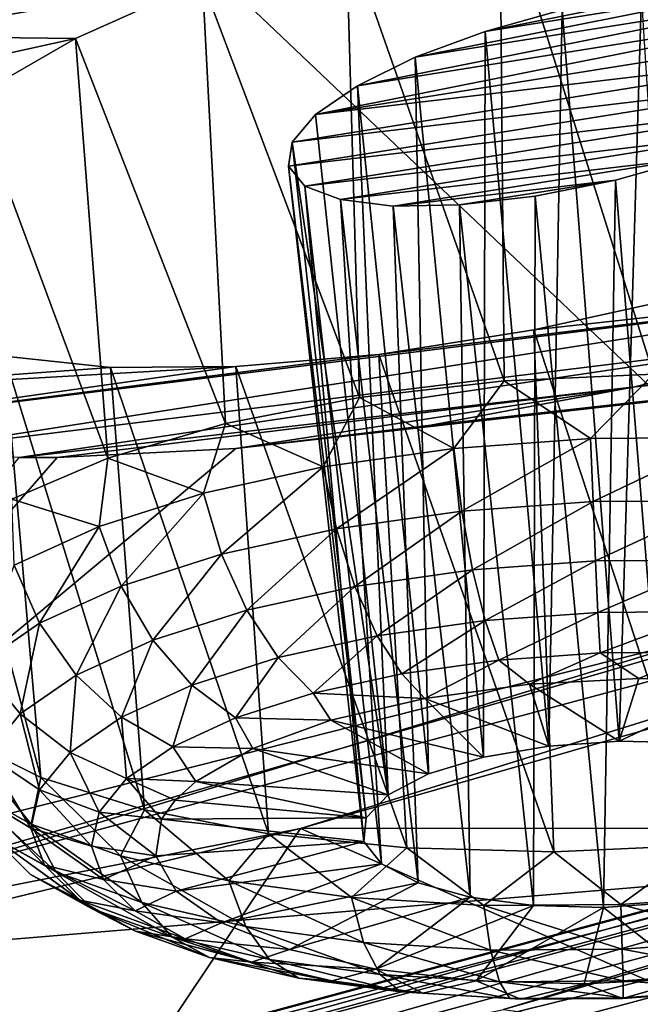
# Model space of a CAD drawing. Header units: metres. Extents: x -106 to 264, y -111 to 81.
# Tile 186 of 256: x 236.73 to 237.97, y -0.17 to 1.81. Entities that reach past the tile are written whole.
import ezdxf

# ---------------------------------------------------------------- set-up
doc = ezdxf.new("R2010")
doc.units = ezdxf.units.M
doc.layers.add('solid_20422013', color=7, linetype='CONTINUOUS')

msp = doc.modelspace()

# ---------------------------------------------------------------- linework, layer by layer
at = {"layer": 'solid_20422013'}
for points in [[(237.044312, 6.22968, 241.360779), (233.634811, 5.211709, 244.190308), (238.433853, 0.649282, 248.289505)], [(237.044312, 6.22968, 241.360779), (238.433853, 0.649282, 248.289505), (242.313385, 1.822843, 245.029816)], [(233.634811, 5.211709, 244.190308), (234.271851, -0.407406, 251.224564), (238.433853, 0.649282, 248.289505)], [(238.00032, 1.093242, 204.14032), (237.691971, 2.072509, 204.417007), (238.011948, 2.142016, 204.434326)], [(237.700958, 1.080062, 204.146729), (237.383316, 1.983964, 204.464355), (237.691971, 2.072509, 204.417007)], [(238.00032, 1.093242, 204.14032), (237.700958, 1.080062, 204.146729), (237.691971, 2.072509, 204.417007)], [(236.737228, 1.91221, 204.228073), (236.449921, 1.772328, 204.457993), (233.359207, 2.020708, 201.754776)], [(237.410309, 1.0465, 204.211746), (237.095428, 1.88179, 204.575256), (237.383316, 1.983964, 204.464355)], [(237.700958, 1.080062, 204.146729), (237.410309, 1.0465, 204.211746), (237.383316, 1.983964, 204.464355)], [(237.095428, 1.88179, 204.575256), (236.449921, 1.772328, 204.457993), (236.737228, 1.91221, 204.228073)], [(237.095428, 1.88179, 204.575256), (236.840256, 1.767705, 204.746536), (236.449921, 1.772328, 204.457993)], [(237.141068, 0.994022, 204.33252), (236.840256, 1.767705, 204.746536), (237.095428, 1.88179, 204.575256)], [(237.410309, 1.0465, 204.211746), (237.141068, 0.994022, 204.33252), (237.095428, 1.88179, 204.575256)], [(238.368347, 1.864712, 205.564697), (237.406479, 1.672479, 205.450012), (237.522339, 1.729688, 205.356079)], [(238.439636, 1.837964, 205.704102), (237.406479, 1.672479, 205.450012), (238.368347, 1.864712, 205.564697)], [(238.262955, 1.877613, 205.444366), (237.522339, 1.729688, 205.356079), (237.662445, 1.781673, 205.295914)], [(238.368347, 1.864712, 205.564697), (237.522339, 1.729688, 205.356079), (238.262955, 1.877613, 205.444366)], [(238.262955, 1.877613, 205.444366), (237.662445, 1.781673, 205.295914), (238.129028, 1.875037, 205.351013)], [(238.129028, 1.875037, 205.351013), (237.662445, 1.781673, 205.295914), (237.817444, 1.825348, 205.274216)], [(237.976608, 1.857191, 205.292847), (237.817444, 1.825348, 205.274216), (237.93161, 0.356366, 204.866821)], [(237.976608, 1.857191, 205.292847), (237.93161, 0.356366, 204.866821), (238.071671, 0.352673, 204.891754)], [(238.439636, 1.837964, 205.704102), (237.322342, 1.614771, 205.571198), (237.406479, 1.672479, 205.450012)], [(238.472672, 1.798353, 205.853439), (237.322342, 1.614771, 205.571198), (238.439636, 1.837964, 205.704102)], [(237.817444, 1.825348, 205.274216), (237.662445, 1.781673, 205.295914), (237.790253, 0.346534, 204.880066)], [(237.817444, 1.825348, 205.274216), (237.790253, 0.346534, 204.880066), (237.93161, 0.356366, 204.866821)], [(238.465439, 1.750029, 206.002747), (237.322342, 1.614771, 205.571198), (238.472672, 1.798353, 205.853439)], [(237.662445, 1.781673, 205.295914), (237.522339, 1.729688, 205.356079), (237.659058, 0.323974, 204.930389)], [(237.662445, 1.781673, 205.295914), (237.659058, 0.323974, 204.930389), (237.790253, 0.346534, 204.880066)], [(236.840256, 1.767705, 204.746536), (236.218033, 1.630579, 204.73526), (236.449921, 1.772328, 204.457993)], [(236.840256, 1.767705, 204.746536), (236.6353, 1.649871, 204.966614), (236.218033, 1.630579, 204.73526)], [(236.904999, 0.924924, 204.503784), (236.6353, 1.649871, 204.966614), (236.840256, 1.767705, 204.746536)], [(237.141068, 0.994022, 204.33252), (236.904999, 0.924924, 204.503784), (236.840256, 1.767705, 204.746536)], [(238.465439, 1.750029, 206.002747), (237.275314, 1.559109, 205.710968), (237.322342, 1.614771, 205.571198)], [(238.418762, 1.694642, 206.141663), (237.275314, 1.559109, 205.710968), (238.465439, 1.750029, 206.002747)], [(237.522339, 1.729688, 205.356079), (237.406479, 1.672479, 205.450012), (237.54866, 0.290513, 205.013733)], [(237.522339, 1.729688, 205.356079), (237.54866, 0.290513, 205.013733), (237.659058, 0.323974, 204.930389)], [(238.418762, 1.694642, 206.141663), (237.268005, 1.510782, 205.859818), (237.275314, 1.559109, 205.710968)], [(238.418762, 1.694642, 206.141663), (238.335251, 1.636962, 206.262589), (237.268005, 1.510782, 205.859818)], [(237.406479, 1.672479, 205.450012), (237.322342, 1.614771, 205.571198), (237.467987, 0.248862, 205.123337)], [(237.406479, 1.672479, 205.450012), (237.467987, 0.248862, 205.123337), (237.54866, 0.290513, 205.013733)], [(236.904999, 0.924924, 204.503784), (236.712433, 0.842223, 204.718063), (236.6353, 1.649871, 204.966614)], [(238.335251, 1.636962, 206.262589), (237.300873, 1.471096, 206.008789), (237.268005, 1.510782, 205.859818)], [(238.335251, 1.636962, 206.262589), (238.2202, 1.579733, 206.356384), (237.300873, 1.471096, 206.008789)], [(237.322342, 1.614771, 205.571198), (237.275314, 1.559109, 205.710968), (237.467987, 0.248862, 205.123337)], [(238.2202, 1.579733, 206.356384), (237.372101, 1.444016, 206.148407), (237.300873, 1.471096, 206.008789)], [(238.2202, 1.579733, 206.356384), (238.08049, 1.527421, 206.416931), (237.372101, 1.444016, 206.148407)], [(237.268005, 1.510782, 205.859818), (237.423599, 0.202396, 205.250305), (237.275314, 1.559109, 205.710968)], [(237.275314, 1.559109, 205.710968), (237.423599, 0.202396, 205.250305), (237.467987, 0.248862, 205.123337)], [(238.08049, 1.527421, 206.416931), (237.477615, 1.430792, 206.268875), (237.372101, 1.444016, 206.148407)], [(238.08049, 1.527421, 206.416931), (237.92392, 1.483, 206.439148), (237.477615, 1.430792, 206.268875)], [(238.08049, 1.527421, 206.416931), (238.041153, 0.032309, 205.795654), (237.92392, 1.483, 206.439148)], [(237.268005, 1.510782, 205.859818), (237.419067, 0.154878, 205.384384), (237.423599, 0.202396, 205.250305)], [(237.300873, 1.471096, 206.008789), (237.419067, 0.154878, 205.384384), (237.268005, 1.510782, 205.859818)], [(237.300873, 1.471096, 206.008789), (237.454773, 0.11016, 205.514679), (237.419067, 0.154878, 205.384384)], [(237.372101, 1.444016, 206.148407), (237.454773, 0.11016, 205.514679), (237.300873, 1.471096, 206.008789)], [(237.92392, 1.483, 206.439148), (237.610962, 1.433125, 206.361954), (237.477615, 1.430792, 206.268875)], [(237.92392, 1.483, 206.439148), (237.763138, 1.450779, 206.420258), (237.610962, 1.433125, 206.361954)], [(237.92392, 1.483, 206.439148), (237.899796, 0.022477, 205.808899), (237.763138, 1.450779, 206.420258)], [(237.92392, 1.483, 206.439148), (238.041153, 0.032309, 205.795654), (237.899796, 0.022477, 205.808899)], [(237.372101, 1.444016, 206.148407), (237.527817, 0.071862, 205.630661), (237.454773, 0.11016, 205.514679)], [(237.477615, 1.430792, 206.268875), (237.527817, 0.071862, 205.630661), (237.372101, 1.444016, 206.148407)], [(237.763138, 1.450779, 206.420258), (237.75972, 0.02617, 205.783981), (237.610962, 1.433125, 206.361954)], [(237.763138, 1.450779, 206.420258), (237.899796, 0.022477, 205.808899), (237.75972, 0.02617, 205.783981)], [(237.610962, 1.433125, 206.361954), (237.632294, 0.043088, 205.722916), (237.477615, 1.430792, 206.268875)], [(237.477615, 1.430792, 206.268875), (237.632294, 0.043088, 205.722916), (237.527817, 0.071862, 205.630661)], [(237.610962, 1.433125, 206.361954), (237.75972, 0.02617, 205.783981), (237.632294, 0.043088, 205.722916)], [(235.900864, -0.10866, 210.217896), (240.618271, 1.335005, 209.178238), (239.653976, 0.202976, 212.322647)], [(235.900864, -0.10866, 210.217896), (237.161926, 0.943839, 207.611267), (240.618271, 1.335005, 209.178238)], [(237.161926, 0.943839, 207.611267), (237.553711, 0.991006, 207.757538), (240.618271, 1.335005, 209.178238)], [(237.553711, 0.991006, 207.757538), (237.962738, 1.068098, 207.823441), (240.618271, 1.335005, 209.178238)], [(237.962738, 1.068098, 207.823441), (238.370941, 1.169761, 207.812408), (240.618271, 1.335005, 209.178238)], [(236.251556, 0.979239, 206.819489), (238.758102, 1.292161, 207.720612), (236.498947, 0.938845, 207.130936)], [(237.449493, 1.132751, 207.210068), (238.758102, 1.292161, 207.720612), (236.251556, 0.979239, 206.819489)], [(236.498947, 0.938845, 207.130936), (238.758102, 1.292161, 207.720612), (238.370941, 1.169761, 207.812408)], [(237.449493, 1.132751, 207.210068), (237.76033, 1.182269, 207.290009), (238.758102, 1.292161, 207.720612)], [(237.76033, 1.182269, 207.290009), (238.076599, 1.251838, 207.305939), (238.758102, 1.292161, 207.720612)], [(237.291672, 0.180919, 249.267014), (240.571838, 0.182461, 246.357986), (241.118561, 1.276132, 246.224945)], [(237.291672, 0.180919, 249.267014), (241.118561, 1.276132, 246.224945), (239.807007, 0.966218, 247.275574)], [(238.099487, 0.147357, 206.828705), (238.076599, 1.251838, 207.305939), (237.76033, 1.182269, 207.290009)], [(236.498947, 0.938845, 207.130936), (238.370941, 1.169761, 207.812408), (236.727432, 0.926083, 207.341766)], [(236.771042, 0.283183, 206.306946), (236.697708, 1.129671, 206.659576), (236.532562, 1.175033, 206.392654)], [(236.612335, 0.36269, 206.065445), (236.771042, 0.283183, 206.306946), (236.532562, 1.175033, 206.392654)], [(236.727432, 0.926083, 207.341766), (238.370941, 1.169761, 207.812408), (237.962738, 1.068098, 207.823441)], [(237.800125, 0.134176, 206.835114), (237.76033, 1.182269, 207.290009), (237.449493, 1.132751, 207.210068)], [(237.800125, 0.134176, 206.835114), (238.099487, 0.147357, 206.828705), (237.76033, 1.182269, 207.290009)], [(236.697708, 1.129671, 206.659576), (236.910736, 1.10686, 206.888565), (236.071777, 1.045903, 206.475708)], [(237.162308, 1.108502, 207.073547), (237.449493, 1.132751, 207.210068), (236.251556, 0.979239, 206.819489)], [(236.979095, 0.218122, 206.51265), (236.910736, 1.10686, 206.888565), (236.697708, 1.129671, 206.659576)], [(236.771042, 0.283183, 206.306946), (236.979095, 0.218122, 206.51265), (236.697708, 1.129671, 206.659576)], [(237.505142, 0.141954, 206.782623), (237.449493, 1.132751, 207.210068), (237.162308, 1.108502, 207.073547)], [(237.505142, 0.141954, 206.782623), (237.800125, 0.134176, 206.835114), (237.449493, 1.132751, 207.210068)], [(237.162308, 1.108502, 207.073547), (236.251556, 0.979239, 206.819489), (236.071777, 1.045903, 206.475708)], [(236.910736, 1.10686, 206.888565), (237.162308, 1.108502, 207.073547), (236.071777, 1.045903, 206.475708)], [(237.227417, 0.170349, 206.673553), (237.162308, 1.108502, 207.073547), (236.910736, 1.10686, 206.888565)], [(237.227417, 0.170349, 206.673553), (237.505142, 0.141954, 206.782623), (237.162308, 1.108502, 207.073547)], [(236.979095, 0.218122, 206.51265), (237.227417, 0.170349, 206.673553), (236.910736, 1.10686, 206.888565)], [(237.873947, 0.96428, 204.117844), (237.700958, 1.080062, 204.146729), (238.00032, 1.093242, 204.14032)], [(238.149139, 0.966179, 204.140884), (237.873947, 0.96428, 204.117844), (238.00032, 1.093242, 204.14032)], [(236.727432, 0.926083, 207.341766), (237.962738, 1.068098, 207.823441), (236.803513, 0.925736, 207.39975)], [(236.803513, 0.925736, 207.39975), (237.962738, 1.068098, 207.823441), (237.161926, 0.943839, 207.611267)], [(237.161926, 0.943839, 207.611267), (237.962738, 1.068098, 207.823441), (237.553711, 0.991006, 207.757538)], [(237.599915, 0.944395, 204.145844), (237.410309, 1.0465, 204.211746), (237.700958, 1.080062, 204.146729)], [(237.873947, 0.96428, 204.117844), (237.599915, 0.944395, 204.145844), (237.700958, 1.080062, 204.146729)], [(237.337601, 0.907287, 204.223831), (237.141068, 0.994022, 204.33252), (237.410309, 1.0465, 204.211746)], [(237.599915, 0.944395, 204.145844), (237.337601, 0.907287, 204.223831), (237.410309, 1.0465, 204.211746)], [(237.097076, 0.854382, 204.348785), (236.904999, 0.924924, 204.503784), (237.141068, 0.994022, 204.33252)], [(237.337601, 0.907287, 204.223831), (237.097076, 0.854382, 204.348785), (237.141068, 0.994022, 204.33252)], [(237.291672, 0.180919, 249.267014), (239.807007, 0.966218, 247.275574), (235.813538, -0.111224, 250.26828)], [(238.433853, 0.649282, 248.289505), (235.813538, -0.111224, 250.26828), (239.807007, 0.966218, 247.275574)], [(237.615952, 0.818344, 204.15921), (237.599915, 0.944395, 204.145844), (237.873947, 0.96428, 204.117844)], [(237.879105, 0.83744, 204.132324), (237.615952, 0.818344, 204.15921), (237.873947, 0.96428, 204.117844)], [(237.879105, 0.83744, 204.132324), (237.873947, 0.96428, 204.117844), (238.149139, 0.966179, 204.140884)], [(238.143372, 0.839263, 204.154449), (237.879105, 0.83744, 204.132324), (238.149139, 0.966179, 204.140884)], [(235.900864, -0.10866, 210.217896), (236.803513, 0.925736, 207.39975), (237.161926, 0.943839, 207.611267)], [(237.364044, 0.782708, 204.2341), (237.337601, 0.907287, 204.223831), (237.599915, 0.944395, 204.145844)], [(237.615952, 0.818344, 204.15921), (237.364044, 0.782708, 204.2341), (237.599915, 0.944395, 204.145844)], [(235.900864, -0.10866, 210.217896), (236.727432, 0.926083, 207.341766), (236.803513, 0.925736, 207.39975)], [(236.887573, 0.787714, 204.515915), (236.712433, 0.842223, 204.718063), (236.904999, 0.924924, 204.503784)], [(237.097076, 0.854382, 204.348785), (236.887573, 0.787714, 204.515915), (236.904999, 0.924924, 204.503784)], [(241.571854, 0.927067, 246.552185), (237.699402, -0.182651, 249.634537), (241.170197, -0.669266, 248.761703)], [(240.248703, 0.592302, 247.553467), (237.699402, -0.182651, 249.634537), (241.571854, 0.927067, 246.552185)], [(237.133072, 0.731903, 204.354095), (237.097076, 0.854382, 204.348785), (237.337601, 0.907287, 204.223831)], [(237.364044, 0.782708, 204.2341), (237.133072, 0.731903, 204.354095), (237.337601, 0.907287, 204.223831)], [(236.931885, 0.66788, 204.514587), (236.887573, 0.787714, 204.515915), (237.097076, 0.854382, 204.348785)], [(237.133072, 0.731903, 204.354095), (236.931885, 0.66788, 204.514587), (237.097076, 0.854382, 204.348785)], [(236.887573, 0.787714, 204.515915), (236.717148, 0.709843, 204.718796), (236.712433, 0.842223, 204.718063)], [(237.637283, 0.700497, 204.203735), (237.615952, 0.818344, 204.15921), (237.879105, 0.83744, 204.132324)], [(237.884247, 0.718419, 204.178497), (237.637283, 0.700497, 204.203735), (237.879105, 0.83744, 204.132324)], [(237.884247, 0.718419, 204.178497), (237.879105, 0.83744, 204.132324), (238.143372, 0.839263, 204.154449)], [(238.132263, 0.72013, 204.199265), (237.884247, 0.718419, 204.178497), (238.143372, 0.839263, 204.154449)], [(237.400864, 0.667053, 204.274017), (237.364044, 0.782708, 204.2341), (237.615952, 0.818344, 204.15921)], [(237.637283, 0.700497, 204.203735), (237.400864, 0.667053, 204.274017), (237.615952, 0.818344, 204.15921)], [(236.768219, 0.5931, 204.709427), (236.717148, 0.709843, 204.718796), (236.887573, 0.787714, 204.515915)], [(236.931885, 0.66788, 204.514587), (236.768219, 0.5931, 204.709427), (236.887573, 0.787714, 204.515915)], [(237.184082, 0.619373, 204.386627), (237.133072, 0.731903, 204.354095), (237.364044, 0.782708, 204.2341)], [(237.400864, 0.667053, 204.274017), (237.184082, 0.619373, 204.386627), (237.364044, 0.782708, 204.2341)], [(236.99527, 0.559287, 204.537262), (236.931885, 0.66788, 204.514587), (237.133072, 0.731903, 204.354095)], [(237.184082, 0.619373, 204.386627), (236.99527, 0.559287, 204.537262), (237.133072, 0.731903, 204.354095)], [(237.662491, 0.598551, 204.27652), (237.637283, 0.700497, 204.203735), (237.884247, 0.718419, 204.178497)], [(237.889023, 0.61499, 204.253357), (237.662491, 0.598551, 204.27652), (237.884247, 0.718419, 204.178497)], [(237.889023, 0.61499, 204.253357), (237.884247, 0.718419, 204.178497), (238.132263, 0.72013, 204.199265)], [(238.116516, 0.616559, 204.272415), (237.889023, 0.61499, 204.253357), (238.132263, 0.72013, 204.199265)], [(236.768219, 0.5931, 204.709427), (236.648376, 0.510437, 204.931091), (236.717148, 0.709843, 204.718796)], [(237.445633, 0.567875, 204.340973), (237.400864, 0.667053, 204.274017), (237.637283, 0.700497, 204.203735)], [(237.662491, 0.598551, 204.27652), (237.445633, 0.567875, 204.340973), (237.637283, 0.700497, 204.203735)], [(236.841675, 0.489106, 204.720108), (236.768219, 0.5931, 204.709427), (236.931885, 0.66788, 204.514587)], [(236.99527, 0.559287, 204.537262), (236.841675, 0.489106, 204.720108), (236.931885, 0.66788, 204.514587)], [(237.246796, 0.524139, 204.444275), (237.184082, 0.619373, 204.386627), (237.400864, 0.667053, 204.274017)], [(237.445633, 0.567875, 204.340973), (237.246796, 0.524139, 204.444275), (237.400864, 0.667053, 204.274017)], [(238.433853, 0.649282, 248.289505), (234.271851, -0.407406, 251.224564), (235.813538, -0.111224, 250.26828)], [(237.073608, 0.469026, 204.582443), (236.99527, 0.559287, 204.537262), (237.184082, 0.619373, 204.386627)], [(237.246796, 0.524139, 204.444275), (237.073608, 0.469026, 204.582443), (237.184082, 0.619373, 204.386627)], [(237.689957, 0.519162, 204.372787), (237.662491, 0.598551, 204.27652), (237.889023, 0.61499, 204.253357)], [(237.893127, 0.533906, 204.35202), (237.689957, 0.519162, 204.372787), (237.889023, 0.61499, 204.253357)], [(237.893127, 0.533906, 204.35202), (237.889023, 0.61499, 204.253357), (238.116516, 0.616559, 204.272415)], [(238.097168, 0.535314, 204.36911), (237.893127, 0.533906, 204.35202), (238.116516, 0.616559, 204.272415)], [(236.058945, -0.535364, 250.347336), (236.101913, -0.492293, 250.425247), (240.124619, 0.59575, 247.403091)], [(240.076859, 0.551385, 247.328781), (236.058945, -0.535364, 250.347336), (240.124619, 0.59575, 247.403091)], [(236.101913, -0.492293, 250.425247), (236.15538, -0.479753, 250.507431), (240.184052, 0.609901, 247.480804)], [(240.124619, 0.59575, 247.403091), (236.101913, -0.492293, 250.425247), (240.184052, 0.609901, 247.480804)], [(240.184052, 0.609901, 247.480804), (236.15538, -0.479753, 250.507431), (240.248703, 0.592302, 247.553467)], [(237.495453, 0.491648, 204.430603), (237.445633, 0.567875, 204.340973), (237.662491, 0.598551, 204.27652)], [(237.689957, 0.519162, 204.372787), (237.495453, 0.491648, 204.430603), (237.662491, 0.598551, 204.27652)], [(236.15538, -0.479753, 250.507431), (236.213562, -0.499106, 250.584976), (240.248703, 0.592302, 247.553467)], [(240.248703, 0.592302, 247.553467), (236.213562, -0.499106, 250.584976), (237.699402, -0.182651, 249.634537)], [(236.729202, 0.411527, 204.928146), (236.648376, 0.510437, 204.931091), (236.768219, 0.5931, 204.709427)], [(236.841675, 0.489106, 204.720108), (236.729202, 0.411527, 204.928146), (236.768219, 0.5931, 204.709427)], [(236.932724, 0.404652, 204.750153), (236.841675, 0.489106, 204.720108), (236.99527, 0.559287, 204.537262)], [(237.073608, 0.469026, 204.582443), (236.932724, 0.404652, 204.750153), (236.99527, 0.559287, 204.537262)], [(237.317108, 0.452421, 204.523254), (237.246796, 0.524139, 204.444275), (237.445633, 0.567875, 204.340973)], [(237.495453, 0.491648, 204.430603), (237.317108, 0.452421, 204.523254), (237.445633, 0.567875, 204.340973)], [(236.031158, -0.604289, 250.28215), (236.058945, -0.535364, 250.347336), (240.076859, 0.551385, 247.328781)], [(240.045975, 0.481622, 247.265915), (236.031158, -0.604289, 250.28215), (240.076859, 0.551385, 247.328781)], [(237.751511, 0.47091, 204.480118), (237.689957, 0.519162, 204.372787), (237.893127, 0.533906, 204.35202)], [(237.971329, 0.482454, 204.470123), (237.751511, 0.47091, 204.480118), (237.893127, 0.533906, 204.35202)], [(237.971329, 0.482454, 204.470123), (237.893127, 0.533906, 204.35202), (238.097168, 0.535314, 204.36911)], [(238.187973, 0.476302, 204.509918), (237.971329, 0.482454, 204.470123), (238.097168, 0.535314, 204.36911)], [(237.161774, 0.402989, 204.647171), (237.073608, 0.469026, 204.582443), (237.246796, 0.524139, 204.444275)], [(237.317108, 0.452421, 204.523254), (237.161774, 0.402989, 204.647171), (237.246796, 0.524139, 204.444275)], [(237.541199, 0.442337, 204.539291), (237.495453, 0.491648, 204.430603), (237.689957, 0.519162, 204.372787)], [(237.751511, 0.47091, 204.480118), (237.541199, 0.442337, 204.539291), (237.689957, 0.519162, 204.372787)], [(236.729202, 0.411527, 204.928146), (236.662186, 0.32953, 205.153397), (236.648376, 0.510437, 204.931091)], [(239.767685, 0.31573, 247.439148), (236.031158, -0.604289, 250.28215), (240.045975, 0.481622, 247.265915)], [(236.829559, 0.333492, 204.940979), (236.729202, 0.411527, 204.928146), (236.841675, 0.489106, 204.720108)], [(236.932724, 0.404652, 204.750153), (236.829559, 0.333492, 204.940979), (236.841675, 0.489106, 204.720108)], [(237.541199, 0.442337, 204.539291), (237.317108, 0.452421, 204.523254), (237.495453, 0.491648, 204.430603)], [(237.93161, 0.356366, 204.866821), (237.751511, 0.47091, 204.480118), (237.971329, 0.482454, 204.470123)], [(237.93161, 0.356366, 204.866821), (237.971329, 0.482454, 204.470123), (238.187973, 0.476302, 204.509918)], [(238.071671, 0.352673, 204.891754), (237.93161, 0.356366, 204.866821), (238.187973, 0.476302, 204.509918)], [(237.035416, 0.345252, 204.797592), (236.932724, 0.404652, 204.750153), (237.073608, 0.469026, 204.582443)], [(237.161774, 0.402989, 204.647171), (237.035416, 0.345252, 204.797592), (237.073608, 0.469026, 204.582443)], [(237.790253, 0.346534, 204.880066), (237.541199, 0.442337, 204.539291), (237.751511, 0.47091, 204.480118)], [(237.93161, 0.356366, 204.866821), (237.790253, 0.346534, 204.880066), (237.751511, 0.47091, 204.480118)], [(237.352509, 0.398383, 204.644257), (237.161774, 0.402989, 204.647171), (237.317108, 0.452421, 204.523254)], [(237.541199, 0.442337, 204.539291), (237.352509, 0.398383, 204.644257), (237.317108, 0.452421, 204.523254)], [(237.659058, 0.323974, 204.930389), (237.352509, 0.398383, 204.644257), (237.541199, 0.442337, 204.539291)], [(237.790253, 0.346534, 204.880066), (237.659058, 0.323974, 204.930389), (237.541199, 0.442337, 204.539291)], [(236.768082, 0.25828, 205.147583), (236.662186, 0.32953, 205.153397), (236.729202, 0.411527, 204.928146)], [(236.829559, 0.333492, 204.940979), (236.768082, 0.25828, 205.147583), (236.729202, 0.411527, 204.928146)], [(236.942886, 0.281428, 204.96875), (236.829559, 0.333492, 204.940979), (236.932724, 0.404652, 204.750153)], [(237.035416, 0.345252, 204.797592), (236.942886, 0.281428, 204.96875), (236.932724, 0.404652, 204.750153)], [(237.19635, 0.341583, 204.788956), (237.035416, 0.345252, 204.797592), (237.161774, 0.402989, 204.647171)], [(237.352509, 0.398383, 204.644257), (237.19635, 0.341583, 204.788956), (237.161774, 0.402989, 204.647171)], [(237.54866, 0.290513, 205.013733), (237.19635, 0.341583, 204.788956), (237.352509, 0.398383, 204.644257)], [(237.659058, 0.323974, 204.930389), (237.54866, 0.290513, 205.013733), (237.352509, 0.398383, 204.644257)], [(237.059921, -0.709908, 248.393829), (239.44516, -0.380947, 247.480103), (240.861679, 0.383998, 245.355377)], [(238.247879, -0.246355, 247.549072), (237.059921, -0.709908, 248.393829), (240.861679, 0.383998, 245.355377)], [(236.751114, 0.189771, 206.194809), (236.771042, 0.283183, 206.306946), (236.612335, 0.36269, 206.065445)], [(236.615753, 0.265532, 205.966324), (236.751114, 0.189771, 206.194809), (236.612335, 0.36269, 206.065445)], [(237.081696, 0.275214, 204.965027), (236.942886, 0.281428, 204.96875), (237.035416, 0.345252, 204.797592)], [(237.19635, 0.341583, 204.788956), (237.081696, 0.275214, 204.965027), (237.035416, 0.345252, 204.797592)], [(237.467987, 0.248862, 205.123337), (237.081696, 0.275214, 204.965027), (237.19635, 0.341583, 204.788956)], [(237.54866, 0.290513, 205.013733), (237.467987, 0.248862, 205.123337), (237.19635, 0.341583, 204.788956)], [(236.750656, 0.181906, 205.36203), (236.643188, 0.246267, 205.387177), (236.662186, 0.32953, 205.153397)], [(236.750656, 0.181906, 205.36203), (236.662186, 0.32953, 205.153397), (236.768082, 0.25828, 205.147583)], [(236.887741, 0.213969, 205.154053), (236.768082, 0.25828, 205.147583), (236.829559, 0.333492, 204.940979)], [(236.942886, 0.281428, 204.96875), (236.887741, 0.213969, 205.154053), (236.829559, 0.333492, 204.940979)], [(239.767685, 0.31573, 247.439148), (235.718582, -0.766104, 250.444061), (236.031158, -0.604289, 250.28215)], [(239.44516, -0.380947, 247.480103), (235.718582, -0.766104, 250.444061), (239.767685, 0.31573, 247.439148)], [(236.751114, 0.189771, 206.194809), (236.930801, 0.125787, 206.394531), (236.771042, 0.283183, 206.306946)], [(236.930801, 0.125787, 206.394531), (236.979095, 0.218122, 206.51265), (236.771042, 0.283183, 206.306946)], [(237.013245, 0.199491, 205.172363), (236.887741, 0.213969, 205.154053), (236.942886, 0.281428, 204.96875)], [(237.040497, 0.237847, 205.066574), (237.013245, 0.199491, 205.172363), (236.942886, 0.281428, 204.96875)], [(237.081696, 0.275214, 204.965027), (237.040497, 0.237847, 205.066574), (236.942886, 0.281428, 204.96875)], [(236.800842, 0.093667, 206.126862), (236.751114, 0.189771, 206.194809), (236.615753, 0.265532, 205.966324)], [(236.670853, 0.166421, 205.90744), (236.800842, 0.093667, 206.126862), (236.615753, 0.265532, 205.966324)], [(236.872116, 0.145469, 205.34639), (236.750656, 0.181906, 205.36203), (236.768082, 0.25828, 205.147583)], [(236.872116, 0.145469, 205.34639), (236.768082, 0.25828, 205.147583), (236.887741, 0.213969, 205.154053)], [(237.423599, 0.202396, 205.250305), (237.040497, 0.237847, 205.066574), (237.081696, 0.275214, 204.965027)], [(237.467987, 0.248862, 205.123337), (237.423599, 0.202396, 205.250305), (237.081696, 0.275214, 204.965027)], [(236.75029, 0.088668, 205.844452), (236.670853, 0.166421, 205.90744), (236.588425, 0.247689, 205.668839)], [(236.672928, 0.164938, 205.620514), (236.75029, 0.088668, 205.844452), (236.588425, 0.247689, 205.668839)], [(236.777939, 0.107307, 205.576065), (236.672928, 0.164938, 205.620514), (236.643188, 0.246267, 205.387177)], [(236.750656, 0.181906, 205.36203), (236.777939, 0.107307, 205.576065), (236.643188, 0.246267, 205.387177)], [(237.423599, 0.202396, 205.250305), (237.013245, 0.199491, 205.172363), (237.040497, 0.237847, 205.066574)], [(236.930801, 0.125787, 206.394531), (237.147903, 0.076039, 206.5578), (236.979095, 0.218122, 206.51265)], [(237.147903, 0.076039, 206.5578), (237.227417, 0.170349, 206.673553), (236.979095, 0.218122, 206.51265)], [(234.815338, -1.118931, 213.024033), (239.653976, 0.202976, 212.322647), (238.415253, -0.897987, 215.380753)], [(234.815338, -1.118931, 213.024033), (235.900864, -0.10866, 210.217896), (239.653976, 0.202976, 212.322647)], [(237.001297, 0.125831, 205.379684), (236.872116, 0.145469, 205.34639), (236.887741, 0.213969, 205.154053)], [(237.001297, 0.125831, 205.379684), (236.887741, 0.213969, 205.154053), (237.013245, 0.199491, 205.172363)], [(237.419067, 0.154878, 205.384384), (237.001297, 0.125831, 205.379684), (237.013245, 0.199491, 205.172363)], [(237.423599, 0.202396, 205.250305), (237.419067, 0.154878, 205.384384), (237.013245, 0.199491, 205.172363)], [(233.211578, -0.803851, 252.002319), (236.544205, -0.937768, 249.469543), (237.291672, 0.180919, 249.267014)], [(233.211578, -0.803851, 252.002319), (237.291672, 0.180919, 249.267014), (235.813538, -0.111224, 250.26828)], [(237.291672, 0.180919, 249.267014), (236.544205, -0.937768, 249.469543), (238.598129, -0.391097, 247.951111)], [(236.896591, 0.07856, 205.538361), (236.777939, 0.107307, 205.576065), (236.750656, 0.181906, 205.36203)], [(236.872116, 0.145469, 205.34639), (236.896591, 0.07856, 205.538361), (236.750656, 0.181906, 205.36203)], [(236.973389, 0.032222, 206.318649), (236.930801, 0.125787, 206.394531), (236.751114, 0.189771, 206.194809)], [(236.800842, 0.093667, 206.126862), (236.973389, 0.032222, 206.318649), (236.751114, 0.189771, 206.194809)], [(237.291672, 0.180919, 249.267014), (238.598129, -0.391097, 247.951111), (240.571838, 0.182461, 246.357986)], [(236.872284, 0.020388, 206.050385), (236.800842, 0.093667, 206.126862), (236.670853, 0.166421, 205.90744)], [(236.75029, 0.088668, 205.844452), (236.872284, 0.020388, 206.050385), (236.670853, 0.166421, 205.90744)], [(236.848907, 0.037348, 205.781464), (236.75029, 0.088668, 205.844452), (236.672928, 0.164938, 205.620514)], [(236.777939, 0.107307, 205.576065), (236.848907, 0.037348, 205.781464), (236.672928, 0.164938, 205.620514)], [(237.147903, 0.076039, 206.5578), (237.394089, 0.042438, 206.67836), (237.227417, 0.170349, 206.673553)], [(237.394089, 0.042438, 206.67836), (237.505142, 0.141954, 206.782623), (237.227417, 0.170349, 206.673553)], [(237.001297, 0.125831, 205.379684), (236.896591, 0.07856, 205.538361), (236.872116, 0.145469, 205.34639)], [(237.419067, 0.154878, 205.384384), (237.04213, 0.055046, 205.58432), (237.001297, 0.125831, 205.379684)], [(237.419067, 0.154878, 205.384384), (237.454773, 0.11016, 205.514679), (237.04213, 0.055046, 205.58432)], [(237.394089, 0.042438, 206.67836), (237.659882, 0.026276, 206.751556), (237.505142, 0.141954, 206.782623)], [(237.659882, 0.026276, 206.751556), (237.800125, 0.134176, 206.835114), (237.505142, 0.141954, 206.782623)], [(237.935074, 0.028175, 206.774612), (238.099487, 0.147357, 206.828705), (237.800125, 0.134176, 206.835114)], [(237.935074, 0.028175, 206.774612), (238.209091, 0.04806, 206.746597), (238.099487, 0.147357, 206.828705)], [(237.001297, 0.125831, 205.379684), (237.04213, 0.055046, 205.58432), (236.896591, 0.07856, 205.538361)], [(237.181885, -0.015552, 206.475449), (237.147903, 0.076039, 206.5578), (236.930801, 0.125787, 206.394531)], [(236.973389, 0.032222, 206.318649), (237.181885, -0.015552, 206.475449), (236.930801, 0.125787, 206.394531)], [(237.659882, 0.026276, 206.751556), (237.935074, 0.028175, 206.774612), (237.800125, 0.134176, 206.835114)], [(236.960236, 0.015813, 205.722595), (236.848907, 0.037348, 205.781464), (236.777939, 0.107307, 205.576065)], [(236.896591, 0.07856, 205.538361), (236.960236, 0.015813, 205.722595), (236.777939, 0.107307, 205.576065)], [(237.454773, 0.11016, 205.514679), (237.133377, -0.008779, 205.77446), (237.04213, 0.055046, 205.58432)], [(237.454773, 0.11016, 205.514679), (237.527817, 0.071862, 205.630661), (237.133377, -0.008779, 205.77446)], [(236.9608, -0.025282, 205.970352), (236.872284, 0.020388, 206.050385), (236.75029, 0.088668, 205.844452)], [(236.848907, 0.037348, 205.781464), (236.9608, -0.025282, 205.970352), (236.75029, 0.088668, 205.844452)], [(237.034225, -0.037278, 206.230377), (236.973389, 0.032222, 206.318649), (236.800842, 0.093667, 206.126862)], [(236.872284, 0.020388, 206.050385), (237.034225, -0.037278, 206.230377), (236.800842, 0.093667, 206.126862)], [(237.04213, 0.055046, 205.58432), (236.960236, 0.015813, 205.722595), (236.896591, 0.07856, 205.538361)], [(237.527817, 0.071862, 205.630661), (237.269775, -0.061965, 205.939133), (237.133377, -0.008779, 205.77446)], [(237.418289, -0.047819, 206.591217), (237.394089, 0.042438, 206.67836), (237.147903, 0.076039, 206.5578)], [(237.181885, -0.015552, 206.475449), (237.418289, -0.047819, 206.591217), (237.147903, 0.076039, 206.5578)], [(237.527817, 0.071862, 205.630661), (237.632294, 0.043088, 205.722916), (237.269775, -0.061965, 205.939133)], [(237.04213, 0.055046, 205.58432), (237.133377, -0.008779, 205.77446), (236.960236, 0.015813, 205.722595)], [(237.632294, 0.043088, 205.722916), (237.443466, -0.101442, 206.068848), (237.269775, -0.061965, 205.939133)], [(237.673538, -0.063339, 206.66153), (237.659882, 0.026276, 206.751556), (237.394089, 0.042438, 206.67836)], [(237.418289, -0.047819, 206.591217), (237.673538, -0.063339, 206.66153), (237.394089, 0.042438, 206.67836)], [(237.632294, 0.043088, 205.722916), (237.75972, 0.02617, 205.783981), (237.443466, -0.101442, 206.068848)], [(238.200958, -0.04242, 206.656754), (238.209091, 0.04806, 206.746597), (237.935074, 0.028175, 206.774612)], [(237.060593, -0.040361, 205.892014), (236.9608, -0.025282, 205.970352), (236.848907, 0.037348, 205.781464)], [(236.960236, 0.015813, 205.722595), (237.060593, -0.040361, 205.892014), (236.848907, 0.037348, 205.781464)], [(237.109344, -0.078177, 206.135452), (237.034225, -0.037278, 206.230377), (236.872284, 0.020388, 206.050385)], [(236.9608, -0.025282, 205.970352), (237.109344, -0.078177, 206.135452), (236.872284, 0.020388, 206.050385)], [(237.229904, -0.082114, 206.377533), (237.181885, -0.015552, 206.475449), (236.973389, 0.032222, 206.318649)], [(237.034225, -0.037278, 206.230377), (237.229904, -0.082114, 206.377533), (236.973389, 0.032222, 206.318649)], [(237.75972, 0.02617, 205.783981), (237.644424, -0.124934, 206.156113), (237.443466, -0.101442, 206.068848)], [(237.75972, 0.02617, 205.783981), (237.899796, 0.022477, 205.808899), (237.644424, -0.124934, 206.156113)], [(237.899796, 0.022477, 205.808899), (237.861069, -0.131086, 206.195892), (237.644424, -0.124934, 206.156113)], [(237.937805, -0.061516, 206.683655), (237.935074, 0.028175, 206.774612), (237.659882, 0.026276, 206.751556)], [(237.673538, -0.063339, 206.66153), (237.937805, -0.061516, 206.683655), (237.659882, 0.026276, 206.751556)], [(237.899796, 0.022477, 205.808899), (238.080887, -0.119542, 206.185913), (237.861069, -0.131086, 206.195892)], [(237.899796, 0.022477, 205.808899), (238.041153, 0.032309, 205.795654), (238.080887, -0.119542, 206.185913)], [(237.937805, -0.061516, 206.683655), (238.200958, -0.04242, 206.656754), (237.935074, 0.028175, 206.774612)], [(237.133377, -0.008779, 205.77446), (237.060593, -0.040361, 205.892014), (236.960236, 0.015813, 205.722595)], [(237.133377, -0.008779, 205.77446), (237.269775, -0.061965, 205.939133), (237.060593, -0.040361, 205.892014)], [(237.451767, -0.112397, 206.486176), (237.418289, -0.047819, 206.591217), (237.181885, -0.015552, 206.475449)], [(237.229904, -0.082114, 206.377533), (237.451767, -0.112397, 206.486176), (237.181885, -0.015552, 206.475449)], [(237.193832, -0.087802, 206.040085), (237.109344, -0.078177, 206.135452), (236.9608, -0.025282, 205.970352)], [(237.060593, -0.040361, 205.892014), (237.193832, -0.087802, 206.040085), (236.9608, -0.025282, 205.970352)], [(237.288818, -0.119303, 206.270432), (237.229904, -0.082114, 206.377533), (237.034225, -0.037278, 206.230377)], [(237.109344, -0.078177, 206.135452), (237.288818, -0.119303, 206.270432), (237.034225, -0.037278, 206.230377)], [(237.269775, -0.061965, 205.939133), (237.193832, -0.087802, 206.040085), (237.060593, -0.040361, 205.892014)], [(237.691315, -0.126963, 206.552155), (237.673538, -0.063339, 206.66153), (237.418289, -0.047819, 206.591217)], [(237.451767, -0.112397, 206.486176), (237.691315, -0.126963, 206.552155), (237.418289, -0.047819, 206.591217)], [(238.18631, -0.10733, 206.547684), (238.200958, -0.04242, 206.656754), (237.937805, -0.061516, 206.683655)], [(237.354797, -0.124688, 206.161148), (237.288818, -0.119303, 206.270432), (237.109344, -0.078177, 206.135452)], [(237.193832, -0.087802, 206.040085), (237.354797, -0.124688, 206.161148), (237.109344, -0.078177, 206.135452)], [(237.269775, -0.061965, 205.939133), (237.443466, -0.101442, 206.068848), (237.193832, -0.087802, 206.040085)], [(237.939346, -0.125252, 206.572922), (237.937805, -0.061516, 206.683655), (237.673538, -0.063339, 206.66153)], [(237.691315, -0.126963, 206.552155), (237.939346, -0.125252, 206.572922), (237.673538, -0.063339, 206.66153)], [(237.939346, -0.125252, 206.572922), (238.18631, -0.10733, 206.547684), (237.937805, -0.061516, 206.683655)], [(237.443466, -0.101442, 206.068848), (237.354797, -0.124688, 206.161148), (237.193832, -0.087802, 206.040085)], [(237.492325, -0.14708, 206.370087), (237.451767, -0.112397, 206.486176), (237.229904, -0.082114, 206.377533)], [(237.288818, -0.119303, 206.270432), (237.492325, -0.14708, 206.370087), (237.229904, -0.082114, 206.377533)], [(237.443466, -0.101442, 206.068848), (237.537338, -0.149602, 206.250534), (237.354797, -0.124688, 206.161148)], [(237.443466, -0.101442, 206.068848), (237.644424, -0.124934, 206.156113), (237.537338, -0.149602, 206.250534)], [(237.712067, -0.16044, 206.430603), (237.691315, -0.126963, 206.552155), (237.451767, -0.112397, 206.486176)], [(237.492325, -0.14708, 206.370087), (237.712067, -0.16044, 206.430603), (237.451767, -0.112397, 206.486176)], [(238.166092, -0.142432, 206.426514), (238.18631, -0.10733, 206.547684), (237.939346, -0.125252, 206.572922)], [(237.537338, -0.149602, 206.250534), (237.492325, -0.14708, 206.370087), (237.288818, -0.119303, 206.270432)], [(237.354797, -0.124688, 206.161148), (237.537338, -0.149602, 206.250534), (237.288818, -0.119303, 206.270432)], [(237.644424, -0.124934, 206.156113), (237.734406, -0.161585, 206.30481), (237.537338, -0.149602, 206.250534)], [(237.644424, -0.124934, 206.156113), (237.861069, -0.131086, 206.195892), (237.734406, -0.161585, 206.30481)], [(237.93956, -0.158871, 206.449661), (237.939346, -0.125252, 206.572922), (237.691315, -0.126963, 206.552155)], [(237.712067, -0.16044, 206.430603), (237.93956, -0.158871, 206.449661), (237.691315, -0.126963, 206.552155)], [(237.861069, -0.131086, 206.195892), (237.938461, -0.160178, 206.321899), (237.734406, -0.161585, 206.30481)], [(237.861069, -0.131086, 206.195892), (238.080887, -0.119542, 206.185913), (237.938461, -0.160178, 206.321899)], [(238.080887, -0.119542, 206.185913), (238.141632, -0.145434, 206.301132), (237.938461, -0.160178, 206.321899)], [(237.93956, -0.158871, 206.449661), (238.166092, -0.142432, 206.426514), (237.939346, -0.125252, 206.572922)], [(237.734406, -0.161585, 206.30481), (237.712067, -0.16044, 206.430603), (237.492325, -0.14708, 206.370087)], [(237.537338, -0.149602, 206.250534), (237.734406, -0.161585, 206.30481), (237.492325, -0.14708, 206.370087)], [(237.938461, -0.160178, 206.321899), (238.141632, -0.145434, 206.301132), (237.93956, -0.158871, 206.449661)], [(238.141632, -0.145434, 206.301132), (238.166092, -0.142432, 206.426514), (237.93956, -0.158871, 206.449661)], [(237.938461, -0.160178, 206.321899), (237.93956, -0.158871, 206.449661), (237.712067, -0.16044, 206.430603)], [(237.734406, -0.161585, 206.30481), (237.938461, -0.160178, 206.321899), (237.712067, -0.16044, 206.430603)]]:
    msp.add_3dface(points, dxfattribs=at)

doc.saveas('drawing.dxf')
